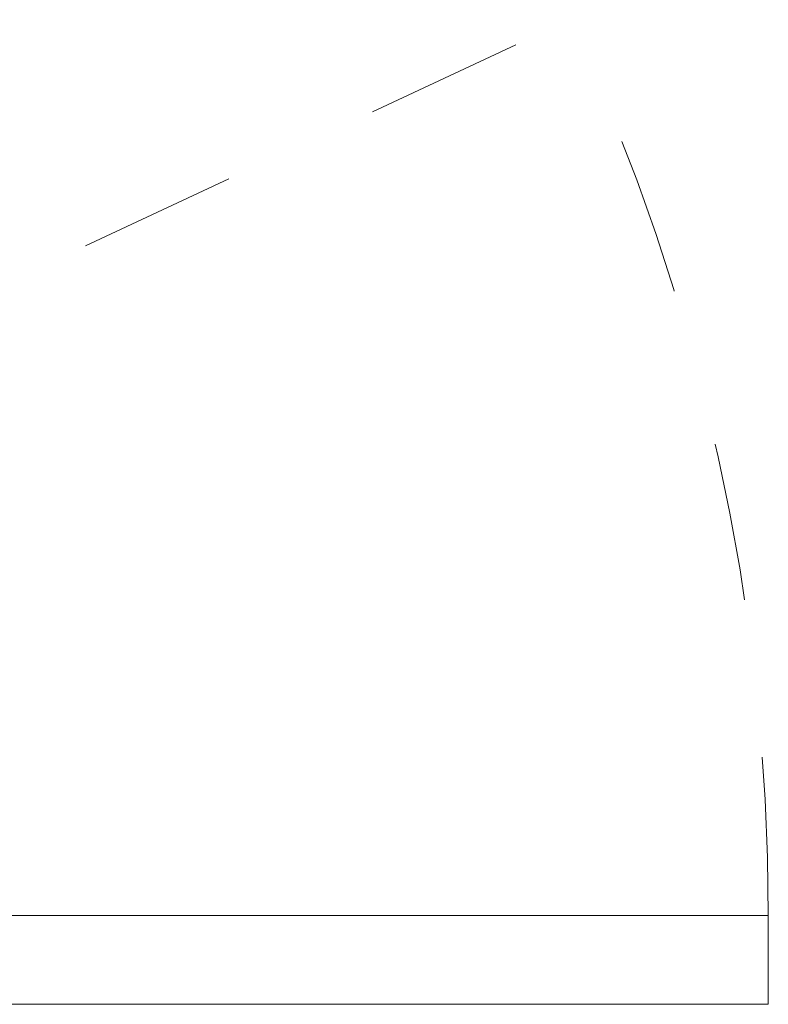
# Model space of a CAD drawing. Header units: inches. Extents: x -420 to -276, y -52 to 18.
# Tile 38 of 187: x -407.85 to -401.55, y -5.74 to 2.55. Entities that reach past the tile are written whole.
import ezdxf

# ---------------------------------------------------------------- set-up
doc = ezdxf.new("R2010")
doc.units = ezdxf.units.IN
doc.header["$LTSCALE"] = 32
doc.header["$MEASUREMENT"] = 0
doc.linetypes.add('Dash Style-1', pattern=[0.083328, 0.041656, -0.041672])
for name, color, linetype, lineweight in [('DashLine', 7, 'Dash Style-1', 13), ('Drawing', 7, 'Continuous', 18), ('None', 7, 'Continuous', 18), ('SolidLine', 7, 'Continuous', 15)]:
    doc.layers.add(name, color=color, linetype=linetype, lineweight=lineweight)

# ---------------------------------------------------------------- blocks, each defined once
blk = doc.blocks.new('Group-10')
at = {"layer": 'DashLine'}
blk.add_line((53.8583, -12.0079), (37.6946, -19.5451), dxfattribs=at)
blk.add_arc((53.8583, -12.0079), 17.8346, 180, 205, dxfattribs=at)
at = {"layer": 'SolidLine', "flags": 128}
blk.add_lwpolyline([(36.0236, -11.2598), (53.8583, -11.2598), (53.8583, -12.0079), (36.0236, -12.0079)], close=True, dxfattribs=at)
blk = doc.blocks.new('Group-11')
at = {"layer": 'None'}
blk.add_blockref('Group-10', (0, 0), dxfattribs=at)
blk = doc.blocks.new('SL Utility Cabinet (2D)-3')
at = {"layer": 'None'}
blk.add_blockref('Group-11', (0, 0), dxfattribs=at)
at = {"layer": 'Drawing', "color": 0, "flags": 1}
for tag in ['Tag', 'Catalog', 'Option1', 'Option2', 'Option3', 'Option4', 'Option5', 'Option6', 'Option7', 'Option8', 'Option9', 'Option10', 'Option11', 'Option12', 'Custom', 'FinishGroup', 'Discount', 'Item2', 'Item3', 'Item6', 'Item8', 'Item9', 'Item10', 'Item12', 'Item13', 'Item16', 'Item18', 'Item19', 'Item20', 'Item21', 'Item22', 'Item23', 'Item24', 'Item25', 'Item1', 'Item4', 'Item5', 'Item7', 'Item11', 'Item14', 'Item15', 'Item17']:
    blk.add_attdef(tag, (-60.0407, -2.0225), '', height=0.00709, dxfattribs=at)

msp = doc.modelspace()

# ---------------------------------------------------------------- block references
at = {"layer": 'Drawing', "rotation": 180}
msp.add_blockref('SL Utility Cabinet (2D)-3', (-365.5236, -17), dxfattribs=at)

doc.saveas('drawing.dxf')
